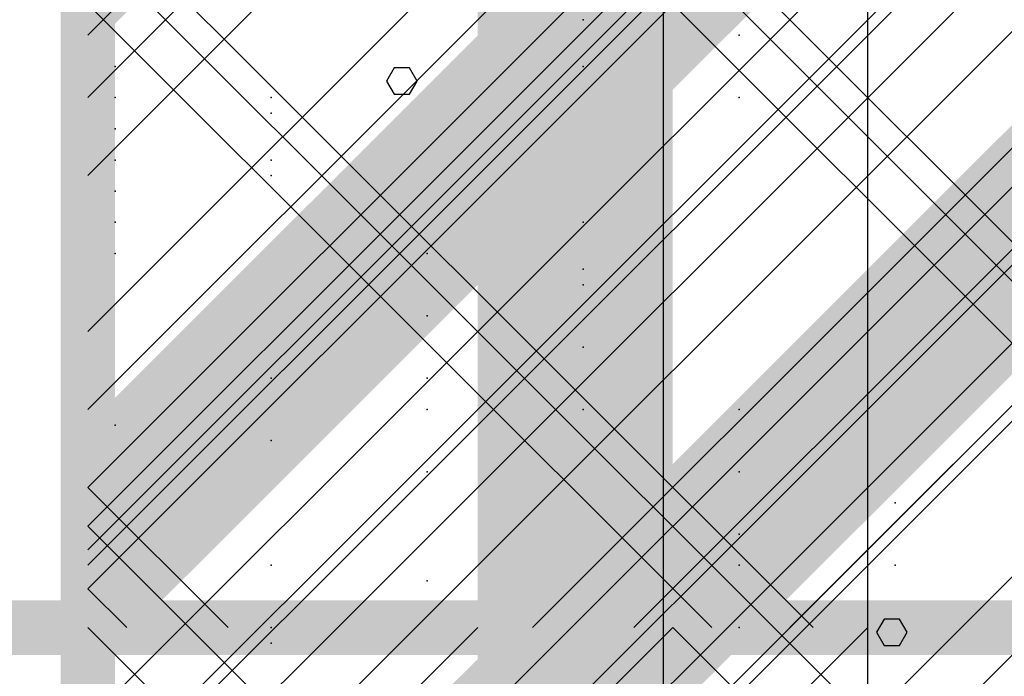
# Model space of a CAD drawing. Extents: x -2 to 113, y -136 to 16.
# Tile 256 of 256: x 49.65 to 51.51, y -39.23 to -37.99. Entities that reach past the tile are written whole.
import ezdxf

# ---------------------------------------------------------------- set-up
doc = ezdxf.new("R2010")
doc.units = 0
doc.header["$MEASUREMENT"] = 0
doc.linetypes.add('SOLID', pattern=[0])
doc.layers.get('0').update_dxf_attribs({"linetype": 'SOLID'})
for name, color, linetype in [('1', 7, 'SOLID'), ('10', 7, 'SOLID'), ('11', 7, 'SOLID'), ('12', 7, 'SOLID'), ('13', 7, 'SOLID'), ('14', 7, 'SOLID'), ('15', 7, 'SOLID'), ('16', 7, 'SOLID'), ('17', 7, 'SOLID'), ('18', 7, 'SOLID'), ('19', 7, 'SOLID'), ('2', 7, 'SOLID'), ('20', 7, 'SOLID'), ('21', 7, 'SOLID'), ('22', 7, 'SOLID'), ('23', 7, 'SOLID'), ('24', 7, 'SOLID'), ('25', 7, 'SOLID'), ('26', 7, 'SOLID'), ('27', 7, 'SOLID'), ('28', 7, 'SOLID'), ('29', 7, 'SOLID'), ('3', 7, 'SOLID'), ('30', 7, 'SOLID'), ('31', 7, 'SOLID'), ('32', 7, 'SOLID'), ('33', 7, 'SOLID'), ('34', 7, 'SOLID'), ('35', 7, 'SOLID'), ('36', 7, 'SOLID'), ('37', 7, 'SOLID'), ('38', 7, 'SOLID'), ('39', 7, 'SOLID'), ('4', 7, 'SOLID'), ('40', 7, 'SOLID'), ('41', 7, 'SOLID'), ('42', 7, 'SOLID'), ('43', 7, 'SOLID'), ('44', 7, 'SOLID'), ('45', 7, 'SOLID'), ('46', 7, 'SOLID'), ('47', 7, 'SOLID'), ('48', 7, 'SOLID'), ('49', 7, 'SOLID'), ('5', 7, 'SOLID'), ('50', 7, 'SOLID'), ('51', 7, 'SOLID'), ('52', 7, 'SOLID'), ('53', 7, 'SOLID'), ('54', 7, 'SOLID'), ('55', 7, 'SOLID'), ('56', 7, 'SOLID'), ('57', 7, 'SOLID'), ('58', 7, 'SOLID'), ('59', 7, 'SOLID'), ('6', 7, 'SOLID'), ('60', 7, 'SOLID'), ('61', 7, 'SOLID'), ('62', 7, 'SOLID'), ('63', 7, 'SOLID'), ('64', 7, 'SOLID'), ('65', 7, 'SOLID'), ('66', 7, 'SOLID'), ('67', 7, 'SOLID'), ('68', 7, 'SOLID'), ('7', 7, 'SOLID'), ('8', 7, 'SOLID'), ('9', 7, 'SOLID')]:
    doc.layers.add(name, color=color, linetype=linetype)

msp = doc.modelspace()

# ---------------------------------------------------------------- linework, layer by layer
at = {"color": 7, "linetype": 'SOLID', "const_width": 0.1029}
msp.add_lwpolyline([(49.7825, -13.1385), (49.7825, -125.6385)], dxfattribs=at)
at = {"color": 7, "linetype": 'SOLID'}
msp.add_lwpolyline([(51.2531, -40.6385), (51.2531, -25.6385)], dxfattribs=at)
at = {"color": 7}
for p in [(49.8339, -38.1385), (50.4222, -38.4326), (51.0104, -38.7267), (50.1281, -39.0209)]:
    msp.add_point(p, dxfattribs=at)
at = {"layer": '1', "color": 7, "linetype": 'SOLID', "const_width": 0.1029}
msp.add_lwpolyline([(49.7825, -13.1385), (49.7825, -125.6385)], dxfattribs=at)
at = {"layer": '1', "color": 7, "linetype": 'SOLID'}
for points in [[(49.7825, -39.0209), (54.1942, -34.6091)], [(49.7825, -40.4915), (54.1942, -36.0797)]]:
    msp.add_lwpolyline(points, dxfattribs=at)
at = {"layer": '1', "color": 7}
for p in [(50.7163, -37.9915), (50.1281, -38.2856), (50.1281, -39.1679)]:
    msp.add_point(p, dxfattribs=at)
at = {"layer": '10', "color": 7, "linetype": 'SOLID', "const_width": 0.1029}
msp.add_lwpolyline([(49.7825, -13.1385), (49.7825, -125.6385)], dxfattribs=at)
at = {"layer": '10', "color": 7, "linetype": 'SOLID'}
for points in [[(49.7825, -39.0209), (54.1942, -34.6091)], [(49.7825, -40.4915), (54.1942, -36.0797)]]:
    msp.add_lwpolyline(points, dxfattribs=at)
at = {"layer": '10', "color": 7}
for p in [(50.7163, -37.9915), (50.1281, -38.2856), (50.1281, -39.1679)]:
    msp.add_point(p, dxfattribs=at)
at = {"layer": '11', "color": 7, "linetype": 'SOLID', "const_width": 0.1029}
msp.add_lwpolyline([(49.7825, -13.1385), (49.7825, -125.6385)], dxfattribs=at)
at = {"layer": '11', "color": 7, "linetype": 'SOLID'}
for points in [[(50.8681, -45.6385), (50.8681, -25.6385)], [(50.4037, -38.1072), (50.3892, -38.0824), (50.3603, -38.0824), (50.3458, -38.1072), (50.3603, -38.1321), (50.3892, -38.1321), (50.4037, -38.1072)], [(51.3272, -39.1471), (51.3127, -39.1222), (51.2838, -39.1222), (51.2693, -39.1471), (51.2838, -39.172), (51.3127, -39.172), (51.3272, -39.1471)]]:
    msp.add_lwpolyline(points, dxfattribs=at)
at = {"layer": '12', "color": 7, "linetype": 'SOLID', "const_width": 0.1029}
msp.add_lwpolyline([(49.7825, -13.1385), (49.7825, -125.6385)], dxfattribs=at)
at = {"layer": '12', "color": 7, "linetype": 'SOLID'}
for points in [[(49.7825, -38.9915), (54.1942, -34.5797)], [(49.7825, -40.462), (54.1942, -36.0503)]]:
    msp.add_lwpolyline(points, dxfattribs=at)
at = {"layer": '12', "color": 7}
for p in [(49.8339, -38.2562), (50.4222, -38.5503), (51.0104, -38.8444), (50.1281, -39.1385)]:
    msp.add_point(p, dxfattribs=at)
at = {"layer": '13', "color": 7, "linetype": 'SOLID', "const_width": 0.1029}
msp.add_lwpolyline([(49.7825, -13.1385), (49.7825, -125.6385)], dxfattribs=at)
at = {"layer": '13', "color": 7, "linetype": 'SOLID'}
for points in [[(50.8681, -45.6385), (50.8681, -25.6385)], [(50.4037, -38.1072), (50.3892, -38.0824), (50.3603, -38.0824), (50.3458, -38.1072), (50.3603, -38.1321), (50.3892, -38.1321), (50.4037, -38.1072)], [(51.3272, -39.1471), (51.3127, -39.1222), (51.2838, -39.1222), (51.2693, -39.1471), (51.2838, -39.172), (51.3127, -39.172), (51.3272, -39.1471)]]:
    msp.add_lwpolyline(points, dxfattribs=at)
at = {"layer": '14', "color": 7, "linetype": 'SOLID', "const_width": 0.1029}
msp.add_lwpolyline([(49.7825, -13.1385), (49.7825, -125.6385)], dxfattribs=at)
at = {"layer": '14', "color": 7, "linetype": 'SOLID'}
msp.add_lwpolyline([(51.2531, -44.1385), (51.2531, -29.6385)], dxfattribs=at)
at = {"layer": '14', "color": 7}
for p in [(51.0104, -38.0209), (49.8339, -38.315), (50.7163, -38.6091), (51.3045, -38.9032)]:
    msp.add_point(p, dxfattribs=at)
at = {"layer": '15', "color": 7, "linetype": 'SOLID', "const_width": 0.1029}
msp.add_lwpolyline([(49.7825, -13.1385), (49.7825, -125.6385)], dxfattribs=at)
at = {"layer": '15', "color": 7, "linetype": 'SOLID'}
for points in [[(50.8681, -45.6385), (50.8681, -25.6385)], [(50.4037, -38.1072), (50.3892, -38.0824), (50.3603, -38.0824), (50.3458, -38.1072), (50.3603, -38.1321), (50.3892, -38.1321), (50.4037, -38.1072)], [(51.3272, -39.1471), (51.3127, -39.1222), (51.2838, -39.1222), (51.2693, -39.1471), (51.2838, -39.172), (51.3127, -39.172), (51.3272, -39.1471)]]:
    msp.add_lwpolyline(points, dxfattribs=at)
at = {"layer": '16', "color": 7, "linetype": 'SOLID', "const_width": 0.1029}
msp.add_lwpolyline([(49.7825, -13.1385), (49.7825, -125.6385)], dxfattribs=at)
at = {"layer": '16', "color": 7}
for p in [(50.7163, -38.0797), (49.8339, -38.3738), (50.4222, -38.6679), (51.0104, -38.962)]:
    msp.add_point(p, dxfattribs=at)
at = {"layer": '17', "color": 7, "linetype": 'SOLID', "const_width": 0.1029}
msp.add_lwpolyline([(49.7825, -13.1385), (49.7825, -125.6385)], dxfattribs=at)
at = {"layer": '17', "color": 7, "linetype": 'SOLID'}
for points in [[(50.8681, -45.6385), (50.8681, -25.6385)], [(50.4037, -38.1072), (50.3892, -38.0824), (50.3603, -38.0824), (50.3458, -38.1072), (50.3603, -38.1321), (50.3892, -38.1321), (50.4037, -38.1072)], [(51.3272, -39.1471), (51.3127, -39.1222), (51.2838, -39.1222), (51.2693, -39.1471), (51.2838, -39.172), (51.3127, -39.172), (51.3272, -39.1471)]]:
    msp.add_lwpolyline(points, dxfattribs=at)
at = {"layer": '18', "color": 7, "linetype": 'SOLID', "const_width": 0.1029}
msp.add_lwpolyline([(49.7825, -13.1385), (49.7825, -125.6385)], dxfattribs=at)
at = {"layer": '18', "color": 7, "linetype": 'SOLID'}
msp.add_lwpolyline([(51.2531, -40.6385), (51.2531, -33.1385)], dxfattribs=at)
at = {"layer": '18', "color": 7}
for p in [(50.7163, -37.9915), (50.1281, -38.2856), (50.1281, -39.1679)]:
    msp.add_point(p, dxfattribs=at)
at = {"layer": '19', "color": 7, "linetype": 'SOLID', "const_width": 0.1029}
msp.add_lwpolyline([(49.7825, -13.1385), (49.7825, -125.6385)], dxfattribs=at)
at = {"layer": '19', "color": 7, "linetype": 'SOLID'}
for points in [[(50.8681, -45.6385), (50.8681, -25.6385)], [(50.4037, -38.1072), (50.3892, -38.0824), (50.3603, -38.0824), (50.3458, -38.1072), (50.3603, -38.1321), (50.3892, -38.1321), (50.4037, -38.1072)], [(51.3272, -39.1471), (51.3127, -39.1222), (51.2838, -39.1222), (51.2693, -39.1471), (51.2838, -39.172), (51.3127, -39.172), (51.3272, -39.1471)]]:
    msp.add_lwpolyline(points, dxfattribs=at)
at = {"layer": '2', "color": 7, "linetype": 'SOLID', "const_width": 0.1029}
for points in [[(49.7825, -13.1385), (49.7825, -125.6385)], [(13.0178, -39.1385), (13.7531, -39.1385), (14.4884, -55.247), (48.3119, -55.247), (49.0472, -39.1385), (49.7825, -39.1385)], [(49.7825, -39.1385), (54.1942, -39.1385)]]:
    msp.add_lwpolyline(points, dxfattribs=at)
at = {"layer": '2', "color": 7, "linetype": 'SOLID'}
for points in [[(51.2531, -39.1385), (51.2531, -33.6385)], [(51.2531, -64.1385), (51.2531, -39.1385)]]:
    msp.add_lwpolyline(points, dxfattribs=at)
at = {"layer": '2', "color": 7}
for p in [(49.8339, -38.1973), (50.7163, -38.4915), (50.1281, -38.7856)]:
    msp.add_point(p, dxfattribs=at)
at = {"layer": '20', "color": 7, "linetype": 'SOLID', "const_width": 0.1029}
msp.add_lwpolyline([(49.7825, -13.1385), (49.7825, -125.6385)], dxfattribs=at)
at = {"layer": '20', "color": 7, "linetype": 'SOLID'}
msp.add_lwpolyline([(51.2531, -39.6385), (51.2531, -27.6385)], dxfattribs=at)
at = {"layer": '20', "color": 7}
for p in [(49.8339, -38.0797), (50.7163, -38.3738), (50.1281, -38.6679)]:
    msp.add_point(p, dxfattribs=at)
at = {"layer": '21', "color": 7, "linetype": 'SOLID', "const_width": 0.1029}
msp.add_lwpolyline([(49.7825, -13.1385), (49.7825, -125.6385)], dxfattribs=at)
at = {"layer": '21', "color": 7, "linetype": 'SOLID'}
for points in [[(50.8681, -45.6385), (50.8681, -25.6385)], [(50.4037, -38.1072), (50.3892, -38.0824), (50.3603, -38.0824), (50.3458, -38.1072), (50.3603, -38.1321), (50.3892, -38.1321), (50.4037, -38.1072)], [(51.3272, -39.1471), (51.3127, -39.1222), (51.2838, -39.1222), (51.2693, -39.1471), (51.2838, -39.172), (51.3127, -39.172), (51.3272, -39.1471)]]:
    msp.add_lwpolyline(points, dxfattribs=at)
at = {"layer": '22', "color": 7, "linetype": 'SOLID', "const_width": 0.1029}
msp.add_lwpolyline([(49.7825, -13.1385), (49.7825, -125.6385)], dxfattribs=at)
at = {"layer": '22', "color": 7, "linetype": 'SOLID'}
msp.add_lwpolyline([(51.2531, -45.6385), (51.2531, -30.6385)], dxfattribs=at)
at = {"layer": '22', "color": 7}
for p in [(50.1281, -38.1385), (50.4222, -38.7267), (51.0104, -39.0209)]:
    msp.add_point(p, dxfattribs=at)
at = {"layer": '23', "color": 7, "linetype": 'SOLID', "const_width": 0.1029}
msp.add_lwpolyline([(49.7825, -13.1385), (49.7825, -125.6385)], dxfattribs=at)
at = {"layer": '23', "color": 7, "linetype": 'SOLID'}
for points in [[(50.8681, -45.6385), (50.8681, -25.6385)], [(50.4037, -38.1072), (50.3892, -38.0824), (50.3603, -38.0824), (50.3458, -38.1072), (50.3603, -38.1321), (50.3892, -38.1321), (50.4037, -38.1072)], [(51.3272, -39.1471), (51.3127, -39.1222), (51.2838, -39.1222), (51.2693, -39.1471), (51.2838, -39.172), (51.3127, -39.172), (51.3272, -39.1471)]]:
    msp.add_lwpolyline(points, dxfattribs=at)
at = {"layer": '24', "color": 7, "linetype": 'SOLID', "const_width": 0.1029}
msp.add_lwpolyline([(49.7825, -13.1385), (49.7825, -125.6385)], dxfattribs=at)
at = {"layer": '24', "color": 7}
msp.add_solid([(50.5178, -60.6385), (50.8854, -60.6385), (50.5178, -30.6385), (50.8854, -30.6385)], dxfattribs=at)
at = {"layer": '25', "color": 7, "linetype": 'SOLID', "const_width": 0.1029}
msp.add_lwpolyline([(49.7825, -13.1385), (49.7825, -125.6385)], dxfattribs=at)
at = {"layer": '25', "color": 7, "linetype": 'SOLID'}
for points in [[(50.8681, -45.6385), (50.8681, -25.6385)], [(50.4037, -38.1072), (50.3892, -38.0824), (50.3603, -38.0824), (50.3458, -38.1072), (50.3603, -38.1321), (50.3892, -38.1321), (50.4037, -38.1072)], [(51.3272, -39.1471), (51.3127, -39.1222), (51.2838, -39.1222), (51.2693, -39.1471), (51.2838, -39.172), (51.3127, -39.172), (51.3272, -39.1471)]]:
    msp.add_lwpolyline(points, dxfattribs=at)
at = {"layer": '26', "color": 7, "linetype": 'SOLID', "const_width": 0.1029}
msp.add_lwpolyline([(49.7825, -13.1385), (49.7825, -125.6385)], dxfattribs=at)
at = {"layer": '26', "color": 7}
msp.add_solid([(50.5178, -60.6385), (50.8854, -60.6385), (50.5178, -33.1385), (50.8854, -33.1385)], dxfattribs=at)
at = {"layer": '27', "color": 7, "linetype": 'SOLID', "const_width": 0.1029}
msp.add_lwpolyline([(49.7825, -13.1385), (49.7825, -125.6385)], dxfattribs=at)
at = {"layer": '27', "color": 7, "linetype": 'SOLID'}
msp.add_lwpolyline([(51.2531, -55.6385), (51.2531, -33.1385)], dxfattribs=at)
at = {"layer": '27', "color": 7}
for p in [(50.7163, -37.9915), (50.1281, -38.2856), (50.1281, -39.1679)]:
    msp.add_point(p, dxfattribs=at)
at = {"layer": '28', "color": 7, "linetype": 'SOLID', "const_width": 0.1029}
msp.add_lwpolyline([(49.7825, -13.1385), (49.7825, -125.6385)], dxfattribs=at)
at = {"layer": '28', "color": 7, "linetype": 'SOLID'}
msp.add_lwpolyline([(51.2531, -47.1385), (51.2531, -25.6385)], dxfattribs=at)
at = {"layer": '28', "color": 7}
for p in [(49.8339, -38.1385), (50.4222, -38.4326), (51.0104, -38.7267), (50.1281, -39.0209)]:
    msp.add_point(p, dxfattribs=at)
at = {"layer": '29', "color": 7, "linetype": 'SOLID', "const_width": 0.1029}
msp.add_lwpolyline([(49.7825, -13.1385), (49.7825, -125.6385)], dxfattribs=at)
at = {"layer": '29', "color": 7, "linetype": 'SOLID'}
for points in [[(49.7825, -38.5797), (52.7237, -35.6385)], [(49.7825, -39.315), (53.4589, -35.6385)], [(49.7825, -40.0503), (54.1942, -35.6385)], [(51.2531, -60.1385), (51.2531, -35.6385)], [(49.7825, -40.7856), (54.1942, -36.3738)]]:
    msp.add_lwpolyline(points, dxfattribs=at)
at = {"layer": '3', "color": 7, "linetype": 'SOLID', "const_width": 0.1029}
msp.add_lwpolyline([(49.7825, -13.1385), (49.7825, -125.6385)], dxfattribs=at)
at = {"layer": '3', "color": 7, "linetype": 'SOLID'}
for points in [[(50.8681, -45.6385), (50.8681, -25.6385)], [(50.4037, -38.1072), (50.3892, -38.0824), (50.3603, -38.0824), (50.3458, -38.1072), (50.3603, -38.1321), (50.3892, -38.1321), (50.4037, -38.1072)], [(51.3272, -39.1471), (51.3127, -39.1222), (51.2838, -39.1222), (51.2693, -39.1471), (51.2838, -39.172), (51.3127, -39.172), (51.3272, -39.1471)]]:
    msp.add_lwpolyline(points, dxfattribs=at)
at = {"layer": '30', "color": 7, "linetype": 'SOLID', "const_width": 0.1029}
msp.add_lwpolyline([(49.7825, -13.1385), (49.7825, -125.6385)], dxfattribs=at)
at = {"layer": '30', "color": 7, "linetype": 'SOLID'}
for points in [[(49.7825, -38.5797), (52.7237, -35.6385)], [(49.7825, -40.0503), (54.1942, -35.6385)]]:
    msp.add_lwpolyline(points, dxfattribs=at)
at = {"layer": '30', "color": 7}
for p in [(51.0104, -38.1385), (49.8339, -38.4326), (50.7163, -38.7267), (51.3045, -39.0209)]:
    msp.add_point(p, dxfattribs=at)
at = {"layer": '31', "color": 7, "linetype": 'SOLID', "const_width": 0.1029}
msp.add_lwpolyline([(49.7825, -13.1385), (49.7825, -125.6385)], dxfattribs=at)
at = {"layer": '31', "color": 7, "linetype": 'SOLID'}
for points in [[(50.8681, -45.6385), (50.8681, -25.6385)], [(49.7825, -38.8738), (54.1942, -34.462)], [(49.7825, -40.3444), (54.1942, -35.9326)], [(50.4037, -38.1072), (50.3892, -38.0824), (50.3603, -38.0824), (50.3458, -38.1072), (50.3603, -38.1321), (50.3892, -38.1321), (50.4037, -38.1072)], [(51.3272, -39.1471), (51.3127, -39.1222), (51.2838, -39.1222), (51.2693, -39.1471), (51.2838, -39.172), (51.3127, -39.172), (51.3272, -39.1471)]]:
    msp.add_lwpolyline(points, dxfattribs=at)
at = {"layer": '31', "color": 7}
for p in [(49.8339, -38.1385), (50.4222, -38.4326), (51.0104, -38.7267), (50.1281, -39.0209)]:
    msp.add_point(p, dxfattribs=at)
at = {"layer": '32', "color": 7, "linetype": 'SOLID', "const_width": 0.1029}
msp.add_lwpolyline([(49.7825, -13.1385), (49.7825, -125.6385)], dxfattribs=at)
at = {"layer": '32', "color": 7, "linetype": 'SOLID'}
for points in [[(49.7825, -38.8738), (54.1942, -34.462)], [(49.7825, -40.3444), (54.1942, -35.9326)]]:
    msp.add_lwpolyline(points, dxfattribs=at)
at = {"layer": '32', "color": 7}
for p in [(49.8339, -38.1385), (50.4222, -38.4326), (51.0104, -38.7267), (50.1281, -39.0209)]:
    msp.add_point(p, dxfattribs=at)
at = {"layer": '33', "color": 7, "linetype": 'SOLID', "const_width": 0.1029}
msp.add_lwpolyline([(49.7825, -13.1385), (49.7825, -125.6385)], dxfattribs=at)
at = {"layer": '33', "color": 7, "linetype": 'SOLID'}
for points in [[(49.7825, -38.8738), (54.1942, -34.462)], [(49.7825, -40.3444), (54.1942, -35.9326)]]:
    msp.add_lwpolyline(points, dxfattribs=at)
at = {"layer": '33', "color": 7}
for p in [(49.8339, -38.1385), (50.4222, -38.4326), (51.0104, -38.7267), (50.1281, -39.0209)]:
    msp.add_point(p, dxfattribs=at)
at = {"layer": '34', "color": 7, "linetype": 'SOLID', "const_width": 0.1029}
msp.add_lwpolyline([(49.7825, -13.1385), (49.7825, -125.6385)], dxfattribs=at)
at = {"layer": '34', "color": 7, "linetype": 'SOLID'}
for points in [[(49.7825, -38.8738), (54.1942, -34.462)], [(49.7825, -40.3444), (54.1942, -35.9326)]]:
    msp.add_lwpolyline(points, dxfattribs=at)
at = {"layer": '34', "color": 7}
for p in [(49.8339, -38.1385), (50.4222, -38.4326), (51.0104, -38.7267), (50.1281, -39.0209)]:
    msp.add_point(p, dxfattribs=at)
at = {"layer": '35', "color": 7, "linetype": 'SOLID', "const_width": 0.1029}
msp.add_lwpolyline([(49.7825, -13.1385), (49.7825, -125.6385)], dxfattribs=at)
at = {"layer": '35', "color": 7, "linetype": 'SOLID'}
for points in [[(49.7825, -38.8738), (54.1942, -34.462)], [(49.7825, -40.3444), (54.1942, -35.9326)]]:
    msp.add_lwpolyline(points, dxfattribs=at)
at = {"layer": '35', "color": 7}
for p in [(49.8339, -38.1385), (50.4222, -38.4326), (51.0104, -38.7267), (50.1281, -39.0209)]:
    msp.add_point(p, dxfattribs=at)
at = {"layer": '36', "color": 7, "linetype": 'SOLID', "const_width": 0.1029}
msp.add_lwpolyline([(49.7825, -13.1385), (49.7825, -125.6385)], dxfattribs=at)
at = {"layer": '36', "color": 7, "linetype": 'SOLID'}
for points in [[(49.7825, -38.8738), (54.1942, -34.462)], [(49.7825, -40.3444), (54.1942, -35.9326)]]:
    msp.add_lwpolyline(points, dxfattribs=at)
at = {"layer": '36', "color": 7}
for p in [(49.8339, -38.1385), (50.4222, -38.4326), (51.0104, -38.7267), (50.1281, -39.0209)]:
    msp.add_point(p, dxfattribs=at)
at = {"layer": '37', "color": 7, "linetype": 'SOLID', "const_width": 0.1029}
msp.add_lwpolyline([(49.7825, -13.1385), (49.7825, -125.6385)], dxfattribs=at)
at = {"layer": '37', "color": 7, "linetype": 'SOLID'}
for points in [[(49.7825, -38.8738), (54.1942, -34.462)], [(49.7825, -40.3444), (54.1942, -35.9326)]]:
    msp.add_lwpolyline(points, dxfattribs=at)
at = {"layer": '37', "color": 7}
for p in [(49.8339, -38.1385), (50.4222, -38.4326), (51.0104, -38.7267), (50.1281, -39.0209)]:
    msp.add_point(p, dxfattribs=at)
at = {"layer": '38', "color": 7, "linetype": 'SOLID', "const_width": 0.1029}
msp.add_lwpolyline([(49.7825, -13.1385), (49.7825, -125.6385)], dxfattribs=at)
at = {"layer": '39', "color": 7, "linetype": 'SOLID', "const_width": 0.1029}
msp.add_lwpolyline([(49.7825, -13.1385), (49.7825, -125.6385)], dxfattribs=at)
at = {"layer": '39', "color": 7, "linetype": 'SOLID'}
for points in [[(49.7825, -38.5797), (52.7237, -35.6385)], [(49.7825, -40.0503), (54.1942, -35.6385)]]:
    msp.add_lwpolyline(points, dxfattribs=at)
at = {"layer": '39', "color": 7}
for p in [(51.0104, -38.1385), (49.8339, -38.4326), (50.7163, -38.7267), (51.3045, -39.0209)]:
    msp.add_point(p, dxfattribs=at)
at = {"layer": '4', "color": 7, "linetype": 'SOLID', "const_width": 0.1029}
for points in [[(49.7825, -13.1385), (49.7825, -125.6385)], [(13.0178, -39.1385), (13.7531, -39.1385), (14.4884, -54.0282), (48.3119, -54.0282), (49.0472, -39.1385), (49.7825, -39.1385)], [(49.7825, -39.1385), (54.1942, -39.1385)]]:
    msp.add_lwpolyline(points, dxfattribs=at)
at = {"layer": '4', "color": 7, "linetype": 'SOLID'}
for points in [[(51.2531, -39.1385), (51.2531, -35.6385)], [(49.7825, -39.8738), (50.5178, -39.1385)], [(49.7825, -40.6091), (51.2531, -39.1385)], [(51.2531, -65.6385), (51.2531, -39.1385)]]:
    msp.add_lwpolyline(points, dxfattribs=at)
at = {"layer": '4', "color": 7}
for p in [(51.0104, -38.1385), (49.8339, -38.4326), (50.7163, -38.7267), (51.3045, -39.0209)]:
    msp.add_point(p, dxfattribs=at)
at = {"layer": '40', "color": 7, "linetype": 'SOLID', "const_width": 0.1029}
msp.add_lwpolyline([(49.7825, -13.1385), (49.7825, -125.6385)], dxfattribs=at)
at = {"layer": '40', "color": 7, "linetype": 'SOLID'}
msp.add_lwpolyline([(51.2531, -45.6385), (51.2531, -25.6385)], dxfattribs=at)
at = {"layer": '40', "color": 7}
for p in [(49.8339, -38.1385), (50.4222, -38.4326), (51.0104, -38.7267), (50.1281, -39.0209)]:
    msp.add_point(p, dxfattribs=at)
at = {"layer": '41', "color": 7, "linetype": 'SOLID', "const_width": 0.1029}
msp.add_lwpolyline([(49.7825, -13.1385), (49.7825, -125.6385)], dxfattribs=at)
at = {"layer": '41', "color": 7, "linetype": 'SOLID'}
msp.add_lwpolyline([(51.2531, -45.6385), (51.2531, -30.6385)], dxfattribs=at)
at = {"layer": '41', "color": 7}
for p in [(50.1281, -38.1385), (50.4222, -38.7267), (51.0104, -39.0209)]:
    msp.add_point(p, dxfattribs=at)
at = {"layer": '42', "color": 7, "linetype": 'SOLID', "const_width": 0.1029}
msp.add_lwpolyline([(49.7825, -13.1385), (49.7825, -125.6385)], dxfattribs=at)
at = {"layer": '42', "color": 7, "linetype": 'SOLID'}
msp.add_lwpolyline([(51.2531, -45.6385), (51.2531, -25.6385)], dxfattribs=at)
at = {"layer": '42', "color": 7}
for p in [(49.8339, -38.1385), (50.4222, -38.4326), (51.0104, -38.7267), (50.1281, -39.0209)]:
    msp.add_point(p, dxfattribs=at)
at = {"layer": '43', "color": 7, "linetype": 'SOLID', "const_width": 0.1029}
msp.add_lwpolyline([(49.7825, -13.1385), (49.7825, -125.6385)], dxfattribs=at)
at = {"layer": '43', "color": 7, "linetype": 'SOLID'}
for points in [[(49.7825, -38.8738), (54.1942, -34.462)], [(49.7825, -40.3444), (54.1942, -35.9326)]]:
    msp.add_lwpolyline(points, dxfattribs=at)
at = {"layer": '43', "color": 7}
for p in [(49.8339, -38.1385), (50.4222, -38.4326), (51.0104, -38.7267), (50.1281, -39.0209)]:
    msp.add_point(p, dxfattribs=at)
at = {"layer": '44', "color": 7, "linetype": 'SOLID', "const_width": 0.1029}
msp.add_lwpolyline([(49.7825, -13.1385), (49.7825, -125.6385)], dxfattribs=at)
at = {"layer": '44', "color": 7, "linetype": 'SOLID'}
for points in [[(50.8681, -45.6385), (50.8681, -25.6385)], [(50.4037, -38.1072), (50.3892, -38.0824), (50.3603, -38.0824), (50.3458, -38.1072), (50.3603, -38.1321), (50.3892, -38.1321), (50.4037, -38.1072)], [(51.3272, -39.1471), (51.3127, -39.1222), (51.2838, -39.1222), (51.2693, -39.1471), (51.2838, -39.172), (51.3127, -39.172), (51.3272, -39.1471)]]:
    msp.add_lwpolyline(points, dxfattribs=at)
at = {"layer": '45', "color": 7, "linetype": 'SOLID', "const_width": 0.1029}
msp.add_lwpolyline([(49.7825, -13.1385), (49.7825, -125.6385)], dxfattribs=at)
at = {"layer": '45', "color": 7, "linetype": 'SOLID'}
for points in [[(49.7825, -38.0209), (54.1942, -33.6091)], [(49.7825, -39.4915), (54.1942, -35.0797)]]:
    msp.add_lwpolyline(points, dxfattribs=at)
at = {"layer": '45', "color": 7}
for p in [(50.1281, -38.1679), (50.7163, -38.462), (49.8339, -38.7562), (50.4222, -39.0503)]:
    msp.add_point(p, dxfattribs=at)
at = {"layer": '46', "color": 7, "linetype": 'SOLID', "const_width": 0.1029}
msp.add_lwpolyline([(49.7825, -13.1385), (49.7825, -125.6385)], dxfattribs=at)
at = {"layer": '46', "color": 7, "linetype": 'SOLID'}
for points in [[(49.7825, -38.5797), (52.7237, -35.6385)], [(49.7825, -40.0503), (54.1942, -35.6385)]]:
    msp.add_lwpolyline(points, dxfattribs=at)
at = {"layer": '46', "color": 7}
for p in [(51.0104, -38.1385), (49.8339, -38.4326), (50.7163, -38.7267), (51.3045, -39.0209)]:
    msp.add_point(p, dxfattribs=at)
at = {"layer": '47', "color": 7, "linetype": 'SOLID', "const_width": 0.1029}
msp.add_lwpolyline([(49.7825, -13.1385), (49.7825, -125.6385)], dxfattribs=at)
at = {"layer": '47', "color": 7, "linetype": 'SOLID'}
for points in [[(49.7825, -38.9473), (53.0913, -35.6385)], [(49.7825, -40.0503), (54.1942, -35.6385)], [(49.7825, -36.7415), (53.6795, -40.6385)], [(49.7825, -37.8444), (52.5766, -40.6385)], [(49.7825, -38.9473), (51.4737, -40.6385)]]:
    msp.add_lwpolyline(points, dxfattribs=at)
at = {"layer": '48', "color": 7, "linetype": 'SOLID', "const_width": 0.1029}
msp.add_lwpolyline([(49.7825, -13.1385), (49.7825, -125.6385)], dxfattribs=at)
at = {"layer": '48', "color": 7, "linetype": 'SOLID'}
msp.add_lwpolyline([(51.2531, -40.6385), (51.2531, -35.6385)], dxfattribs=at)
at = {"layer": '48', "color": 7}
for p in [(51.0104, -38.1385), (49.8339, -38.4326), (50.7163, -38.7267), (51.3045, -39.0209)]:
    msp.add_point(p, dxfattribs=at)
at = {"layer": '49', "color": 7, "linetype": 'SOLID', "const_width": 0.1029}
msp.add_lwpolyline([(49.7825, -13.1385), (49.7825, -125.6385)], dxfattribs=at)
at = {"layer": '49', "color": 7, "linetype": 'SOLID'}
for points in [[(49.7825, -39.0209), (54.1942, -34.6091)], [(49.7825, -40.4915), (54.1942, -36.0797)]]:
    msp.add_lwpolyline(points, dxfattribs=at)
at = {"layer": '49', "color": 7}
for p in [(50.7163, -37.9915), (50.1281, -38.2856), (50.1281, -39.1679)]:
    msp.add_point(p, dxfattribs=at)
at = {"layer": '5', "color": 7, "linetype": 'SOLID', "const_width": 0.1029}
msp.add_lwpolyline([(49.7825, -13.1385), (49.7825, -125.6385)], dxfattribs=at)
at = {"layer": '5', "color": 7, "linetype": 'SOLID'}
for points in [[(50.8681, -45.6385), (50.8681, -25.6385)], [(50.4037, -38.1072), (50.3892, -38.0824), (50.3603, -38.0824), (50.3458, -38.1072), (50.3603, -38.1321), (50.3892, -38.1321), (50.4037, -38.1072)], [(51.3272, -39.1471), (51.3127, -39.1222), (51.2838, -39.1222), (51.2693, -39.1471), (51.2838, -39.172), (51.3127, -39.172), (51.3272, -39.1471)]]:
    msp.add_lwpolyline(points, dxfattribs=at)
at = {"layer": '50', "color": 7, "linetype": 'SOLID', "const_width": 0.1029}
for points in [[(49.7825, -13.1385), (49.7825, -125.6385)], [(13.0178, -39.1385), (13.7531, -39.1385), (14.4884, -52.2745), (48.3119, -52.2745), (49.0472, -39.1385), (49.7825, -39.1385)], [(49.7825, -39.1385), (54.1942, -39.1385)]]:
    msp.add_lwpolyline(points, dxfattribs=at)
at = {"layer": '50', "color": 7, "linetype": 'SOLID'}
for points in [[(49.7825, -38.9915), (54.1942, -34.5797)], [(51.106, -39.1385), (54.1942, -36.0503)], [(49.7825, -40.6091), (51.2531, -39.1385)]]:
    msp.add_lwpolyline(points, dxfattribs=at)
at = {"layer": '50', "color": 7}
for p in [(49.8339, -38.2562), (50.4222, -38.5503), (51.0104, -38.8444), (50.1281, -39.1385)]:
    msp.add_point(p, dxfattribs=at)
at = {"layer": '51', "color": 7, "linetype": 'SOLID', "const_width": 0.1029}
msp.add_lwpolyline([(49.7825, -13.1385), (49.7825, -125.6385)], dxfattribs=at)
at = {"layer": '51', "color": 7, "linetype": 'SOLID'}
for points in [[(51.2531, -45.6385), (51.2531, -25.6385)], [(49.7825, -38.1385), (54.1942, -33.7267)], [(49.7825, -38.8738), (54.1942, -34.462)], [(49.7825, -39.6091), (54.1942, -35.1973)], [(49.7825, -40.3444), (54.1942, -35.9326)]]:
    msp.add_lwpolyline(points, dxfattribs=at)
at = {"layer": '52', "color": 7, "linetype": 'SOLID', "const_width": 0.1029}
msp.add_lwpolyline([(49.7825, -13.1385), (49.7825, -125.6385)], dxfattribs=at)
at = {"layer": '52', "color": 7, "linetype": 'SOLID'}
msp.add_lwpolyline([(51.2531, -50.6385), (51.2531, -33.1385)], dxfattribs=at)
at = {"layer": '52', "color": 7}
for p in [(50.7163, -37.9915), (50.1281, -38.2856), (50.1281, -39.1679)]:
    msp.add_point(p, dxfattribs=at)
at = {"layer": '53', "color": 7, "linetype": 'SOLID', "const_width": 0.1029}
msp.add_lwpolyline([(49.7825, -13.1385), (49.7825, -125.6385)], dxfattribs=at)
at = {"layer": '53', "color": 7, "linetype": 'SOLID'}
msp.add_lwpolyline([(51.2531, -45.6385), (51.2531, -25.6385)], dxfattribs=at)
at = {"layer": '53', "color": 7}
for p in [(49.8339, -38.1385), (50.4222, -38.4326), (51.0104, -38.7267), (50.1281, -39.0209)]:
    msp.add_point(p, dxfattribs=at)
at = {"layer": '54', "color": 7, "linetype": 'SOLID', "const_width": 0.1029}
msp.add_lwpolyline([(49.7825, -13.1385), (49.7825, -125.6385)], dxfattribs=at)
at = {"layer": '54', "color": 7, "linetype": 'SOLID'}
for points in [[(51.2531, -74.6385), (51.2531, -33.1385)], [(49.7825, -38.2856), (54.1942, -33.8738)], [(49.7825, -39.0209), (54.1942, -34.6091)], [(49.7825, -39.7562), (54.1942, -35.3444)], [(49.7825, -40.4915), (54.1942, -36.0797)]]:
    msp.add_lwpolyline(points, dxfattribs=at)
at = {"layer": '55', "color": 7, "linetype": 'SOLID', "const_width": 0.1029}
msp.add_lwpolyline([(49.7825, -13.1385), (49.7825, -125.6385)], dxfattribs=at)
at = {"layer": '55', "color": 7, "linetype": 'SOLID'}
for points in [[(50.8681, -45.6385), (50.8681, -25.6385)], [(50.4037, -38.1072), (50.3892, -38.0824), (50.3603, -38.0824), (50.3458, -38.1072), (50.3603, -38.1321), (50.3892, -38.1321), (50.4037, -38.1072)], [(51.3272, -39.1471), (51.3127, -39.1222), (51.2838, -39.1222), (51.2693, -39.1471), (51.2838, -39.172), (51.3127, -39.172), (51.3272, -39.1471)]]:
    msp.add_lwpolyline(points, dxfattribs=at)
at = {"layer": '56', "color": 7, "linetype": 'SOLID', "const_width": 0.1029}
msp.add_lwpolyline([(49.7825, -13.1385), (49.7825, -125.6385)], dxfattribs=at)
at = {"layer": '56', "color": 7}
for points in [[(49.7825, -38.7562), (50.9589, -38.0503), (49.7825, -38.7562), (50.7237, -37.815)], [(49.7825, -37.815), (50.0178, -37.815), (49.7825, -37.815), (49.7825, -38.0503)], [(50.9589, -38.0503), (50.9589, -37.815), (50.9589, -38.0503), (50.7237, -37.815)], [(50.9589, -38.7562), (52.1354, -38.0503), (50.9589, -38.7562), (51.9001, -37.815)], [(50.9589, -37.815), (51.1942, -37.815), (50.9589, -37.815), (50.9589, -38.0503)], [(49.7825, -38.7562), (50.0178, -38.9915), (49.7825, -38.7562), (50.9589, -38.0503)], [(50.9589, -38.7562), (51.1942, -38.9915), (50.9589, -38.7562), (52.1354, -38.0503)], [(49.7825, -38.7562), (49.7825, -38.9915), (49.7825, -38.7562), (50.0178, -38.9915)], [(50.9589, -38.7562), (50.9589, -38.9915), (50.9589, -38.7562), (50.7237, -38.9915)], [(50.9589, -38.7562), (50.9589, -38.9915), (50.9589, -38.7562), (51.1942, -38.9915)], [(49.7825, -39.9326), (50.9589, -39.2267), (49.7825, -39.9326), (50.7237, -38.9915)], [(49.7825, -38.9915), (50.0178, -38.9915), (49.7825, -38.9915), (49.7825, -39.2267)], [(50.9589, -39.2267), (50.9589, -38.9915), (50.9589, -39.2267), (50.7237, -38.9915)], [(50.9589, -39.9326), (52.1354, -39.2267), (50.9589, -39.9326), (51.9001, -38.9915)], [(50.9589, -38.9915), (51.1942, -38.9915), (50.9589, -38.9915), (50.9589, -39.2267)], [(49.7825, -39.9326), (50.0178, -40.1679), (49.7825, -39.9326), (50.9589, -39.2267)], [(50.9589, -39.9326), (51.1942, -40.1679), (50.9589, -39.9326), (52.1354, -39.2267)]]:
    msp.add_solid(points, dxfattribs=at)
at = {"layer": '57', "color": 7, "linetype": 'SOLID', "const_width": 0.1029}
msp.add_lwpolyline([(49.7825, -13.1385), (49.7825, -125.6385)], dxfattribs=at)
at = {"layer": '57', "color": 7}
for p in [(51.0104, -38.1385), (49.8339, -38.4326), (50.7163, -38.7267), (51.3045, -39.0209)]:
    msp.add_point(p, dxfattribs=at)
at = {"layer": '58', "color": 7, "linetype": 'SOLID', "const_width": 0.1029}
msp.add_lwpolyline([(49.7825, -13.1385), (49.7825, -125.6385)], dxfattribs=at)
at = {"layer": '58', "color": 7, "linetype": 'SOLID'}
for points in [[(50.8681, -45.6385), (50.8681, -25.6385)], [(50.4037, -38.1072), (50.3892, -38.0824), (50.3603, -38.0824), (50.3458, -38.1072), (50.3603, -38.1321), (50.3892, -38.1321), (50.4037, -38.1072)], [(51.3272, -39.1471), (51.3127, -39.1222), (51.2838, -39.1222), (51.2693, -39.1471), (51.2838, -39.172), (51.3127, -39.172), (51.3272, -39.1471)]]:
    msp.add_lwpolyline(points, dxfattribs=at)
at = {"layer": '59', "color": 7, "linetype": 'SOLID', "const_width": 0.1029}
msp.add_lwpolyline([(49.7825, -13.1385), (49.7825, -125.6385)], dxfattribs=at)
at = {"layer": '59', "color": 7, "linetype": 'SOLID'}
for points in [[(49.7825, -39.0209), (54.1942, -34.6091)], [(49.7825, -40.4915), (54.1942, -36.0797)]]:
    msp.add_lwpolyline(points, dxfattribs=at)
at = {"layer": '59', "color": 7}
for p in [(50.7163, -37.9915), (50.1281, -38.2856), (50.1281, -39.1679)]:
    msp.add_point(p, dxfattribs=at)
at = {"layer": '6', "color": 7, "linetype": 'SOLID', "const_width": 0.1029}
msp.add_lwpolyline([(49.7825, -13.1385), (49.7825, -125.6385)], dxfattribs=at)
at = {"layer": '6', "color": 7, "linetype": 'SOLID'}
for points in [[(49.7825, -39.0209), (54.1942, -34.6091)], [(49.7825, -40.4915), (54.1942, -36.0797)]]:
    msp.add_lwpolyline(points, dxfattribs=at)
at = {"layer": '6', "color": 7}
for p in [(50.7163, -37.9915), (50.1281, -38.2856), (50.1281, -39.1679)]:
    msp.add_point(p, dxfattribs=at)
at = {"layer": '60', "color": 7, "linetype": 'SOLID', "const_width": 0.1029}
msp.add_lwpolyline([(49.7825, -13.1385), (49.7825, -125.6385)], dxfattribs=at)
at = {"layer": '60', "color": 7, "linetype": 'SOLID'}
for points in [[(50.8681, -45.6385), (50.8681, -25.6385)], [(50.4037, -38.1072), (50.3892, -38.0824), (50.3603, -38.0824), (50.3458, -38.1072), (50.3603, -38.1321), (50.3892, -38.1321), (50.4037, -38.1072)], [(51.3272, -39.1471), (51.3127, -39.1222), (51.2838, -39.1222), (51.2693, -39.1471), (51.2838, -39.172), (51.3127, -39.172), (51.3272, -39.1471)]]:
    msp.add_lwpolyline(points, dxfattribs=at)
at = {"layer": '61', "color": 7, "linetype": 'SOLID', "const_width": 0.1029}
msp.add_lwpolyline([(49.7825, -13.1385), (49.7825, -125.6385)], dxfattribs=at)
at = {"layer": '61', "color": 7}
msp.add_solid([(50.5178, -40.6385), (50.8854, -40.6385), (50.5178, -35.6385), (50.8854, -35.6385)], dxfattribs=at)
at = {"layer": '62', "color": 7, "linetype": 'SOLID', "const_width": 0.1029}
msp.add_lwpolyline([(49.7825, -13.1385), (49.7825, -125.6385)], dxfattribs=at)
at = {"layer": '62', "color": 7, "linetype": 'SOLID'}
for points in [[(50.8681, -45.6385), (50.8681, -25.6385)], [(50.4037, -38.1072), (50.3892, -38.0824), (50.3603, -38.0824), (50.3458, -38.1072), (50.3603, -38.1321), (50.3892, -38.1321), (50.4037, -38.1072)], [(51.3272, -39.1471), (51.3127, -39.1222), (51.2838, -39.1222), (51.2693, -39.1471), (51.2838, -39.172), (51.3127, -39.172), (51.3272, -39.1471)]]:
    msp.add_lwpolyline(points, dxfattribs=at)
at = {"layer": '63', "color": 7, "linetype": 'SOLID', "const_width": 0.1029}
msp.add_lwpolyline([(49.7825, -13.1385), (49.7825, -125.6385)], dxfattribs=at)
at = {"layer": '63', "color": 7, "linetype": 'SOLID'}
for points in [[(51.2531, -40.6385), (51.2531, -30.6385)], [(49.7825, -38.7267), (54.1942, -34.315)], [(49.7825, -39.462), (54.1942, -35.0503)], [(49.7825, -40.1973), (54.1942, -35.7856)], [(50.0766, -40.6385), (54.1942, -36.5209)]]:
    msp.add_lwpolyline(points, dxfattribs=at)
at = {"layer": '64', "color": 7, "linetype": 'SOLID', "const_width": 0.1029}
msp.add_lwpolyline([(49.7825, -13.1385), (49.7825, -125.6385)], dxfattribs=at)
at = {"layer": '64', "color": 7, "linetype": 'SOLID'}
for points in [[(50.8681, -45.6385), (50.8681, -25.6385)], [(50.4037, -38.1072), (50.3892, -38.0824), (50.3603, -38.0824), (50.3458, -38.1072), (50.3603, -38.1321), (50.3892, -38.1321), (50.4037, -38.1072)], [(51.3272, -39.1471), (51.3127, -39.1222), (51.2838, -39.1222), (51.2693, -39.1471), (51.2838, -39.172), (51.3127, -39.172), (51.3272, -39.1471)]]:
    msp.add_lwpolyline(points, dxfattribs=at)
at = {"layer": '65', "color": 7, "linetype": 'SOLID', "const_width": 0.1029}
for points in [[(49.7825, -13.1385), (49.7825, -125.6385)], [(13.0178, -39.1385), (49.7825, -39.1385)], [(49.7825, -39.1385), (54.1942, -39.1385)]]:
    msp.add_lwpolyline(points, dxfattribs=at)
at = {"layer": '65', "color": 7, "linetype": 'SOLID'}
for points in [[(49.7825, -38.8738), (54.1942, -34.462)], [(50.6207, -39.1385), (54.1942, -35.565)], [(49.7825, -36.6679), (52.2531, -39.1385)], [(49.7825, -37.7709), (51.1501, -39.1385)], [(49.7825, -38.8738), (50.0472, -39.1385)], [(49.7825, -40.6091), (51.2531, -39.1385)]]:
    msp.add_lwpolyline(points, dxfattribs=at)
at = {"layer": '66', "color": 7, "linetype": 'SOLID', "const_width": 0.1029}
msp.add_lwpolyline([(49.7825, -13.1385), (49.7825, -125.6385)], dxfattribs=at)
at = {"layer": '66', "color": 7, "linetype": 'SOLID'}
for points in [[(50.8681, -45.6385), (50.8681, -25.6385)], [(50.4037, -38.1072), (50.3892, -38.0824), (50.3603, -38.0824), (50.3458, -38.1072), (50.3603, -38.1321), (50.3892, -38.1321), (50.4037, -38.1072)], [(51.3272, -39.1471), (51.3127, -39.1222), (51.2838, -39.1222), (51.2693, -39.1471), (51.2838, -39.172), (51.3127, -39.172), (51.3272, -39.1471)]]:
    msp.add_lwpolyline(points, dxfattribs=at)
at = {"layer": '67', "color": 7, "linetype": 'SOLID', "const_width": 0.1029}
for points in [[(49.7825, -13.1385), (49.7825, -125.6385)], [(13.0178, -39.1385), (13.7531, -39.1385), (14.4884, -46.7709), (48.3119, -46.7709), (49.0472, -39.1385), (49.7825, -39.1385)], [(49.7825, -39.1385), (54.1942, -39.1385)]]:
    msp.add_lwpolyline(points, dxfattribs=at)
at = {"layer": '67', "color": 7, "linetype": 'SOLID'}
for points in [[(49.7825, -39.065), (54.1942, -34.6532)], [(50.8119, -39.1385), (54.1942, -35.7562)], [(49.7825, -36.8591), (52.0619, -39.1385)], [(49.7825, -37.962), (50.9589, -39.1385)], [(49.7825, -39.065), (49.856, -39.1385)], [(49.7825, -39.1385), (54.1942, -43.5503)], [(49.7825, -40.2415), (50.8854, -39.1385)], [(50.8854, -39.1385), (54.1942, -42.4473)]]:
    msp.add_lwpolyline(points, dxfattribs=at)
at = {"layer": '68', "color": 7, "linetype": 'SOLID', "const_width": 0.1029}
msp.add_lwpolyline([(49.7825, -13.1385), (49.7825, -125.6385)], dxfattribs=at)
at = {"layer": '68', "color": 7, "linetype": 'SOLID'}
for points in [[(50.8681, -45.6385), (50.8681, -25.6385)], [(50.4037, -38.1072), (50.3892, -38.0824), (50.3603, -38.0824), (50.3458, -38.1072), (50.3603, -38.1321), (50.3892, -38.1321), (50.4037, -38.1072)], [(51.3272, -39.1471), (51.3127, -39.1222), (51.2838, -39.1222), (51.2693, -39.1471), (51.2838, -39.172), (51.3127, -39.172), (51.3272, -39.1471)]]:
    msp.add_lwpolyline(points, dxfattribs=at)
at = {"layer": '7', "color": 7, "linetype": 'SOLID', "const_width": 0.1029}
msp.add_lwpolyline([(49.7825, -13.1385), (49.7825, -125.6385)], dxfattribs=at)
at = {"layer": '7', "color": 7, "linetype": 'SOLID'}
msp.add_lwpolyline([(51.2531, -45.6385), (51.2531, -25.6385)], dxfattribs=at)
at = {"layer": '7', "color": 7}
for p in [(49.8339, -38.1385), (50.4222, -38.4326), (51.0104, -38.7267), (50.1281, -39.0209)]:
    msp.add_point(p, dxfattribs=at)
at = {"layer": '8', "color": 7, "linetype": 'SOLID', "const_width": 0.1029}
msp.add_lwpolyline([(49.7825, -13.1385), (49.7825, -125.6385)], dxfattribs=at)
at = {"layer": '8', "color": 7}
for p in [(50.1281, -38.2562), (50.4222, -38.8444), (51.0104, -39.1385)]:
    msp.add_point(p, dxfattribs=at)
at = {"layer": '9', "color": 7, "linetype": 'SOLID', "const_width": 0.1029}
msp.add_lwpolyline([(49.7825, -13.1385), (49.7825, -125.6385)], dxfattribs=at)
at = {"layer": '9', "color": 7, "linetype": 'SOLID'}
for points in [[(50.8681, -45.6385), (50.8681, -25.6385)], [(50.4037, -38.1072), (50.3892, -38.0824), (50.3603, -38.0824), (50.3458, -38.1072), (50.3603, -38.1321), (50.3892, -38.1321), (50.4037, -38.1072)], [(51.3272, -39.1471), (51.3127, -39.1222), (51.2838, -39.1222), (51.2693, -39.1471), (51.2838, -39.172), (51.3127, -39.172), (51.3272, -39.1471)]]:
    msp.add_lwpolyline(points, dxfattribs=at)

doc.saveas('drawing.dxf')
